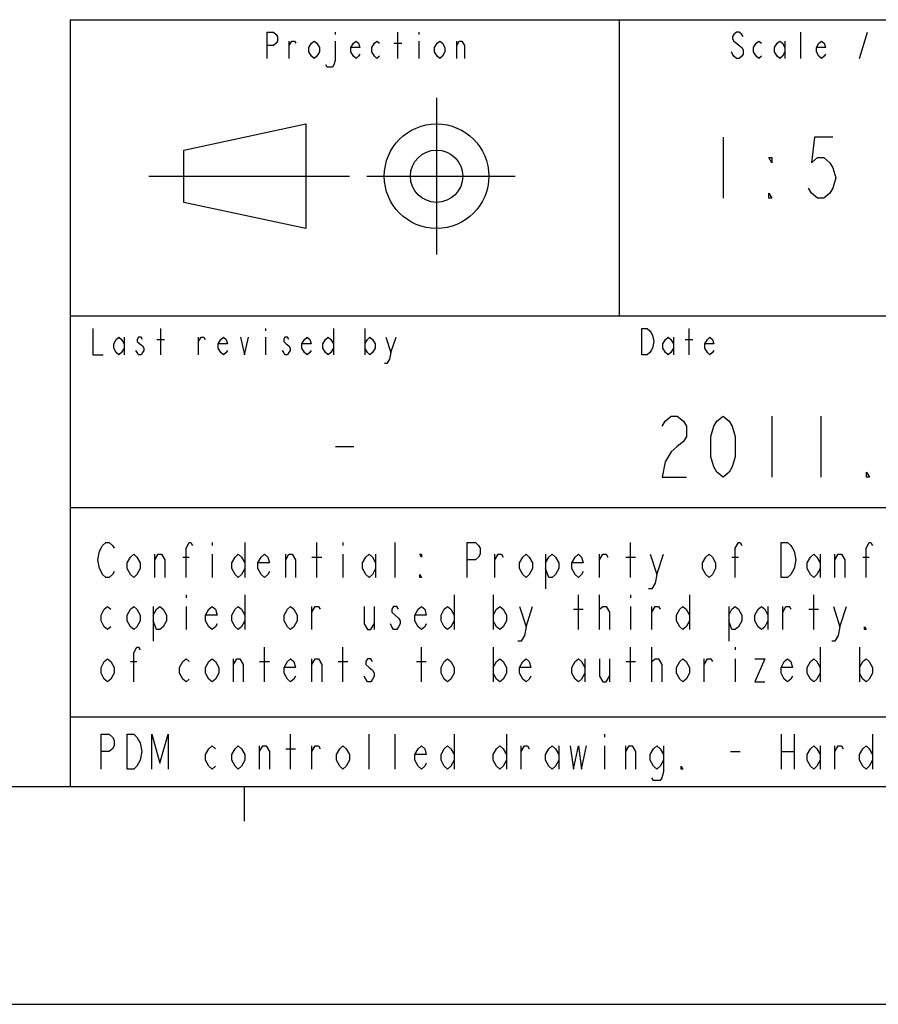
# Model space of a CAD drawing. Header units: millimetres. Extents: x 0 to 2100, y 0 to 1485.
# Tile 7 of 26: x 1111 to 1357, y 0 to 282. Entities that reach past the tile are written whole.
import ezdxf

# ---------------------------------------------------------------- set-up
doc = ezdxf.new("R2010")
doc.units = ezdxf.units.MM
doc.header["$LTSCALE"] = 115.5
doc.layers.get('0').update_dxf_attribs({"linetype": 'CONTINUOUS'})

# ---------------------------------------------------------------- blocks, each defined once
blk = doc.blocks.new('SYMBOL_0_BL0', base_point=(1548.26, 175.13))
at = {"color": 7, "linetype": 'CONTINUOUS'}
for p, q in [((1201.01, 278.88), (1201.01, 278.26)), ((1219.01, 271.38), (1219.01, 278.88)), ((1225.01, 278.88), (1225.01, 278.26)), ((1334.51, 271.38), (1334.51, 278.88)), ((1351.38, 271.38), (1353.63, 278.88)), ((1187.88, 271.38), (1187.88, 276.38)), ((1217.88, 275.76), (1220.13, 275.76)), ((1225.01, 276.38), (1225.01, 271.38)), ((1235.88, 271.38), (1235.88, 276.38)), ((1330.01, 276.38), (1330.01, 271.38)), ((1230.11, 260.09), (1230.11, 215.09)), ((1157.61, 245.09), (1192.61, 252.59)), ((1192.61, 252.59), (1192.61, 222.59)), ((1157.61, 230.09), (1157.61, 245.09)), ((1147.61, 237.59), (1205.11, 237.59)), ((1210.11, 237.59), (1252.61, 237.59)), ((1192.61, 222.59), (1157.61, 230.09)), ((1151.01, 186.38), (1151.01, 193.88)), ((1181.01, 193.88), (1181.01, 193.26)), ((1200.51, 193.88), (1200.51, 186.38)), ((1209.51, 193.88), (1209.51, 186.38)), ((1302.51, 186.38), (1302.51, 193.88)), ((1140.51, 191.38), (1140.51, 186.38)), ((1149.88, 190.76), (1152.13, 190.76)), ((1161.88, 186.38), (1161.88, 191.38)), ((1181.01, 191.38), (1181.01, 186.38)), ((1217.01, 187.01), (1218.51, 191.38)), ((1298.01, 191.38), (1298.01, 186.38)), ((1301.38, 190.76), (1303.63, 190.76))]:
    blk.add_line(p, q, dxfattribs=at)
for points in [[(1181.51, 271.38), (1181.51, 278.88), (1183.38, 278.88), (1184.13, 278.26), (1184.51, 277.63), (1184.51, 276.38), (1184.13, 275.76), (1183.38, 275.13), (1181.51, 275.13)], [(1318.01, 277.63), (1317.63, 278.26), (1316.88, 278.88), (1316.13, 278.88), (1315.38, 278.26), (1315.01, 277.63), (1315.01, 277.01), (1315.38, 276.38), (1316.13, 275.76), (1316.88, 275.13), (1317.63, 274.51), (1318.01, 273.88), (1318.01, 272.63), (1317.63, 272.01), (1316.88, 271.38), (1316.13, 271.38), (1315.38, 272.01), (1315.01, 272.63), (1314.63, 273.26)], [(1187.88, 275.13), (1188.63, 276.38), (1189.38, 276.38), (1189.76, 275.76)], [(1196.51, 273.26), (1195.76, 272.01), (1195.01, 271.38), (1194.26, 272.01), (1193.51, 273.26), (1193.51, 274.51), (1194.26, 275.76), (1195.01, 276.38), (1195.76, 275.76), (1196.51, 274.51), (1196.51, 273.26)], [(1201.01, 276.38), (1201.01, 270.76), (1200.63, 269.51), (1200.26, 268.88), (1198.76, 268.88), (1198.38, 269.51)], [(1208.13, 272.63), (1207.76, 272.01), (1207.01, 271.38), (1206.26, 272.01), (1205.51, 273.26), (1205.51, 274.51), (1206.26, 275.76), (1207.01, 276.38), (1207.76, 275.76), (1208.13, 274.51), (1205.51, 274.51)], [(1213.76, 272.01), (1213.01, 271.38), (1212.26, 272.01), (1211.51, 273.26), (1211.51, 274.51), (1212.26, 275.76), (1213.01, 276.38), (1213.76, 275.76)], [(1232.51, 273.26), (1231.76, 272.01), (1231.01, 271.38), (1230.26, 272.01), (1229.51, 273.26), (1229.51, 274.51), (1230.26, 275.76), (1231.01, 276.38), (1231.76, 275.76), (1232.51, 274.51), (1232.51, 273.26)], [(1235.88, 275.13), (1236.63, 276.38), (1237.38, 276.38), (1238.13, 275.13), (1238.13, 271.38)], [(1323.26, 272.01), (1322.51, 271.38), (1321.76, 272.01), (1321.01, 273.26), (1321.01, 274.51), (1321.76, 275.76), (1322.51, 276.38), (1323.26, 275.76)], [(1330.01, 273.26), (1329.26, 272.01), (1328.51, 271.38), (1327.76, 272.01), (1327.01, 273.26), (1327.01, 274.51), (1327.76, 275.76), (1328.51, 276.38), (1329.26, 275.76), (1330.01, 274.51)], [(1341.63, 272.63), (1341.26, 272.01), (1340.51, 271.38), (1339.76, 272.01), (1339.01, 273.26), (1339.01, 274.51), (1339.76, 275.76), (1340.51, 276.38), (1341.26, 275.76), (1341.63, 274.51), (1339.01, 274.51)], [(1131.51, 193.88), (1131.51, 186.38), (1134.51, 186.38)], [(1289.01, 193.88), (1290.51, 193.88), (1291.26, 193.26), (1291.63, 192.63), (1292.01, 192.01), (1292.38, 190.13), (1292.01, 188.26), (1291.63, 187.63), (1291.26, 187.01), (1290.51, 186.38), (1289.01, 186.38), (1289.01, 193.88)], [(1140.51, 188.26), (1139.76, 187.01), (1139.01, 186.38), (1138.26, 187.01), (1137.51, 188.26), (1137.51, 189.51), (1138.26, 190.76), (1139.01, 191.38), (1139.76, 190.76), (1140.51, 189.51)], [(1145.76, 190.76), (1145.38, 191.38), (1144.63, 191.38), (1144.26, 190.76), (1144.26, 190.13), (1145.01, 189.51), (1145.76, 188.88), (1146.13, 188.26), (1146.13, 187.63), (1145.76, 187.01), (1145.38, 186.38), (1144.63, 186.38), (1144.26, 187.01), (1143.88, 187.63)], [(1161.88, 190.13), (1162.63, 191.38), (1163.38, 191.38), (1163.76, 190.76)], [(1170.13, 187.63), (1169.76, 187.01), (1169.01, 186.38), (1168.26, 187.01), (1167.51, 188.26), (1167.51, 189.51), (1168.26, 190.76), (1169.01, 191.38), (1169.76, 190.76), (1170.13, 189.51), (1167.51, 189.51)], [(1173.88, 191.38), (1175.01, 186.38), (1176.13, 191.38)], [(1187.76, 190.76), (1187.38, 191.38), (1186.63, 191.38), (1186.26, 190.76), (1186.26, 190.13), (1187.01, 189.51), (1187.76, 188.88), (1188.13, 188.26), (1188.13, 187.63), (1187.76, 187.01), (1187.38, 186.38), (1186.63, 186.38), (1186.26, 187.01), (1185.88, 187.63)], [(1194.13, 187.63), (1193.76, 187.01), (1193.01, 186.38), (1192.26, 187.01), (1191.51, 188.26), (1191.51, 189.51), (1192.26, 190.76), (1193.01, 191.38), (1193.76, 190.76), (1194.13, 189.51), (1191.51, 189.51)], [(1200.51, 188.26), (1199.76, 187.01), (1199.01, 186.38), (1198.26, 187.01), (1197.51, 188.26), (1197.51, 189.51), (1198.26, 190.76), (1199.01, 191.38), (1199.76, 190.76), (1200.51, 189.51)], [(1209.51, 189.51), (1210.26, 190.76), (1211.01, 191.38), (1211.76, 190.76), (1212.51, 189.51), (1212.51, 188.26), (1211.76, 187.01), (1211.01, 186.38), (1210.26, 187.01), (1209.51, 188.26)], [(1215.51, 191.38), (1217.01, 187.01), (1216.63, 185.13), (1215.88, 183.88), (1215.13, 183.88)], [(1298.01, 188.26), (1297.26, 187.01), (1296.51, 186.38), (1295.76, 187.01), (1295.01, 188.26), (1295.01, 189.51), (1295.76, 190.76), (1296.51, 191.38), (1297.26, 190.76), (1298.01, 189.51)], [(1309.63, 187.63), (1309.26, 187.01), (1308.51, 186.38), (1307.76, 187.01), (1307.01, 188.26), (1307.01, 189.51), (1307.76, 190.76), (1308.51, 191.38), (1309.26, 190.76), (1309.63, 189.51), (1307.01, 189.51)]]:
    blk.add_lwpolyline(points, dxfattribs=at)
for radius in [15, 7.5]:
    blk.add_circle((1230.11, 237.59), radius, dxfattribs=at)

msp = doc.modelspace()

# ---------------------------------------------------------------- linework, layer by layer
at = {"color": 7, "linetype": 'CONTINUOUS'}
for p, q in [((1125, 282.5), (2025, 282.5)), ((1125, 282.5), (1125, 62.5)), ((1125, 282.5), (2025, 282.5)), ((1125, 282.5), (1125, 62.5)), ((1282.5, 282.5), (1282.5, 197.5)), ((1312.25, 248.75), (1312.25, 231.25)), ((1125, 197.5), (1440, 197.5)), ((1326.25, 168.75), (1326.25, 151.25)), ((1340.25, 168.75), (1340.25, 151.25)), ((1201.125, 160), (1206.375, 160)), ((1125, 142.5), (1747.5, 142.5)), ((1165.75, 132.5), (1165.75, 131.667)), ((1175.125, 132.5), (1175.125, 122.5)), ((1195.75, 122.5), (1195.75, 132.5)), ((1203.25, 132.5), (1203.25, 131.667)), ((1218.25, 122.5), (1218.25, 132.5)), ((1285.75, 122.5), (1285.75, 132.5)), ((1149.344, 122.5), (1149.344, 129.167)), ((1157.313, 128.333), (1159.187, 128.333)), ((1165.75, 129.167), (1165.75, 122.5)), ((1186.844, 122.5), (1186.844, 129.167)), ((1194.344, 128.333), (1197.156, 128.333)), ((1203.25, 129.167), (1203.25, 122.5)), ((1212.625, 129.167), (1212.625, 122.5)), ((1246.844, 122.5), (1246.844, 129.167)), ((1261.375, 129.167), (1261.375, 119.167)), ((1276.844, 122.5), (1276.844, 129.167)), ((1284.344, 128.333), (1287.156, 128.333)), ((1293.25, 123.333), (1295.125, 129.167)), ((1314.813, 128.333), (1316.687, 128.333)), ((1340.125, 129.167), (1340.125, 122.5)), ((1344.344, 122.5), (1344.344, 129.167)), ((1352.312, 128.333), (1354.188, 128.333)), ((1158.25, 117.5), (1158.25, 116.667)), ((1175.125, 117.5), (1175.125, 107.5)), ((1235.125, 117.5), (1235.125, 107.5)), ((1246.375, 117.5), (1246.375, 107.5)), ((1270.75, 107.5), (1270.75, 117.5)), ((1276.844, 107.5), (1276.844, 117.5)), ((1285.75, 117.5), (1285.75, 116.667)), ((1302.625, 117.5), (1302.625, 107.5)), ((1338.25, 107.5), (1338.25, 117.5)), ((1148.875, 114.167), (1148.875, 104.167)), ((1158.25, 114.167), (1158.25, 107.5)), ((1194.344, 107.5), (1194.344, 114.167)), ((1212.156, 114.167), (1212.156, 107.5)), ((1255.75, 108.333), (1257.625, 114.167)), ((1269.344, 113.333), (1272.156, 113.333)), ((1285.75, 114.167), (1285.75, 107.5)), ((1291.844, 107.5), (1291.844, 114.167)), ((1313.875, 114.167), (1313.875, 104.167)), ((1325.125, 114.167), (1325.125, 107.5)), ((1329.344, 107.5), (1329.344, 114.167)), ((1336.844, 113.333), (1339.656, 113.333)), ((1345.75, 108.333), (1347.625, 114.167)), ((1180.75, 92.5), (1180.75, 102.5)), ((1203.25, 92.5), (1203.25, 102.5)), ((1225.75, 92.5), (1225.75, 102.5)), ((1246.375, 102.5), (1246.375, 92.5)), ((1285.75, 92.5), (1285.75, 102.5)), ((1291.844, 92.5), (1291.844, 102.5)), ((1315.75, 102.5), (1315.75, 101.667)), ((1340.125, 102.5), (1340.125, 92.5)), ((1351.375, 102.5), (1351.375, 92.5)), ((1171.844, 92.5), (1171.844, 99.167)), ((1194.344, 92.5), (1194.344, 99.167)), ((1272.625, 99.167), (1272.625, 92.5)), ((1279.656, 99.167), (1279.656, 92.5)), ((1306.844, 92.5), (1306.844, 99.167)), ((1315.75, 99.167), (1315.75, 92.5)), ((1142.312, 98.333), (1144.188, 98.333)), ((1179.344, 98.333), (1182.156, 98.333)), ((1201.844, 98.333), (1204.656, 98.333)), ((1224.344, 98.333), (1227.156, 98.333)), ((1284.344, 98.333), (1287.156, 98.333)), ((1125, 82.5), (1747.5, 82.5)), ((1188.25, 67.5), (1188.25, 77.5)), ((1210.75, 67.5), (1210.75, 77.5)), ((1218.25, 67.5), (1218.25, 77.5)), ((1235.125, 77.5), (1235.125, 67.5)), ((1250.125, 77.5), (1250.125, 67.5)), ((1278.25, 77.5), (1278.25, 76.667)), ((1328.875, 77.5), (1328.875, 67.5)), ((1332.625, 77.5), (1332.625, 67.5)), ((1355.125, 77.5), (1355.125, 67.5)), ((1179.344, 67.5), (1179.344, 74.167)), ((1194.344, 67.5), (1194.344, 74.167)), ((1254.344, 67.5), (1254.344, 74.167)), ((1265.125, 74.167), (1265.125, 67.5)), ((1278.25, 74.167), (1278.25, 67.5)), ((1284.344, 67.5), (1284.344, 74.167)), ((1340.125, 74.167), (1340.125, 67.5)), ((1344.344, 67.5), (1344.344, 74.167)), ((1186.844, 73.333), (1189.656, 73.333)), ((1314.344, 72.5), (1317.156, 72.5)), ((1328.875, 72.5), (1332.625, 72.5)), ((75, 62.5), (2025, 62.5)), ((1125, 62.5), (2025, 62.5)), ((1175, 52.5), (1175, 62.5)), ((0, 0), (2100, 0))]:
    msp.add_line(p, q, dxfattribs=at)
for points in [[(1343.75, 248.75), (1338.5, 248.75), (1337.625, 241.458), (1339.375, 242.917), (1341.125, 242.917), (1342.875, 241.458), (1343.75, 240), (1344.625, 237.083), (1343.75, 234.167), (1342.875, 232.708), (1341.125, 231.25), (1339.375, 231.25), (1337.625, 232.708), (1336.75, 234.167)], [(1326.25, 242.917), (1326.25, 241.458), (1325.375, 242.917), (1326.25, 242.917)], [(1326.25, 231.25), (1325.375, 231.25), (1325.375, 232.708), (1326.25, 231.25)], [(1294.75, 165.833), (1295.625, 167.292), (1297.375, 168.75), (1299.125, 168.75), (1300.875, 167.292), (1301.75, 165.833), (1301.75, 162.917), (1300.875, 161.458), (1299.125, 160), (1297.375, 158.542), (1295.625, 155.625), (1294.75, 151.25), (1301.75, 151.25)], [(1312.25, 151.25), (1310.5, 152.708), (1309.625, 154.167), (1308.75, 157.083), (1308.75, 162.917), (1309.625, 165.833), (1310.5, 167.292), (1312.25, 168.75), (1314, 167.292), (1314.875, 165.833), (1315.75, 162.917), (1315.75, 157.083), (1314.875, 154.167), (1314, 152.708), (1312.25, 151.25)], [(1354.25, 151.25), (1353.375, 151.25), (1353.375, 152.708), (1354.25, 151.25)], [(1137.625, 124.167), (1137.156, 123.333), (1136.219, 122.5), (1135.281, 122.5), (1134.344, 123.333), (1133.875, 124.167), (1133.406, 125), (1132.937, 127.5), (1133.406, 130), (1133.875, 130.833), (1134.344, 131.667), (1135.281, 132.5), (1136.219, 132.5), (1137.156, 131.667), (1137.625, 130.833)], [(1158.25, 122.5), (1158.25, 130.833), (1159.187, 132.5), (1159.656, 132.5), (1160.125, 131.667)], [(1238.875, 122.5), (1238.875, 132.5), (1241.219, 132.5), (1242.156, 131.667), (1242.625, 130.833), (1242.625, 129.167), (1242.156, 128.333), (1241.219, 127.5), (1238.875, 127.5)], [(1315.75, 122.5), (1315.75, 130.833), (1316.687, 132.5), (1317.156, 132.5), (1317.625, 131.667)], [(1328.875, 132.5), (1330.75, 132.5), (1331.687, 131.667), (1332.156, 130.833), (1332.625, 130), (1333.094, 127.5), (1332.625, 125), (1332.156, 124.167), (1331.687, 123.333), (1330.75, 122.5), (1328.875, 122.5), (1328.875, 132.5)], [(1353.25, 122.5), (1353.25, 130.833), (1354.188, 132.5), (1354.656, 132.5), (1355.125, 131.667)], [(1145.125, 125), (1144.188, 123.333), (1143.25, 122.5), (1142.312, 123.333), (1141.375, 125), (1141.375, 126.667), (1142.312, 128.333), (1143.25, 129.167), (1144.188, 128.333), (1145.125, 126.667), (1145.125, 125)], [(1149.344, 127.5), (1150.281, 129.167), (1151.219, 129.167), (1152.156, 127.5), (1152.156, 122.5)], [(1175.125, 125), (1174.187, 123.333), (1173.25, 122.5), (1172.312, 123.333), (1171.375, 125), (1171.375, 126.667), (1172.312, 128.333), (1173.25, 129.167), (1174.187, 128.333), (1175.125, 126.667)], [(1182.156, 124.167), (1181.687, 123.333), (1180.75, 122.5), (1179.813, 123.333), (1178.875, 125), (1178.875, 126.667), (1179.813, 128.333), (1180.75, 129.167), (1181.687, 128.333), (1182.156, 126.667), (1178.875, 126.667)], [(1186.844, 127.5), (1187.781, 129.167), (1188.719, 129.167), (1189.656, 127.5), (1189.656, 122.5)], [(1212.625, 125), (1211.687, 123.333), (1210.75, 122.5), (1209.813, 123.333), (1208.875, 125), (1208.875, 126.667), (1209.813, 128.333), (1210.75, 129.167), (1211.687, 128.333), (1212.625, 126.667)], [(1225.75, 129.167), (1225.75, 128.333), (1225.281, 129.167), (1225.75, 129.167)], [(1246.844, 127.5), (1247.781, 129.167), (1248.719, 129.167), (1249.188, 128.333)], [(1257.625, 125), (1256.687, 123.333), (1255.75, 122.5), (1254.813, 123.333), (1253.875, 125), (1253.875, 126.667), (1254.813, 128.333), (1255.75, 129.167), (1256.687, 128.333), (1257.625, 126.667), (1257.625, 125)], [(1261.375, 126.667), (1262.313, 128.333), (1263.25, 129.167), (1264.187, 128.333), (1265.125, 126.667), (1265.125, 125), (1264.187, 123.333), (1263.25, 122.5), (1262.313, 122.5), (1261.375, 125)], [(1272.156, 124.167), (1271.688, 123.333), (1270.75, 122.5), (1269.812, 123.333), (1268.875, 125), (1268.875, 126.667), (1269.812, 128.333), (1270.75, 129.167), (1271.688, 128.333), (1272.156, 126.667), (1268.875, 126.667)], [(1276.844, 127.5), (1277.781, 129.167), (1278.719, 129.167), (1279.187, 128.333)], [(1291.375, 129.167), (1293.25, 123.333), (1292.781, 120.833), (1291.844, 119.167), (1290.906, 119.167)], [(1310.125, 125), (1309.187, 123.333), (1308.25, 122.5), (1307.313, 123.333), (1306.375, 125), (1306.375, 126.667), (1307.313, 128.333), (1308.25, 129.167), (1309.187, 128.333), (1310.125, 126.667), (1310.125, 125)], [(1340.125, 125), (1339.187, 123.333), (1338.25, 122.5), (1337.313, 123.333), (1336.375, 125), (1336.375, 126.667), (1337.313, 128.333), (1338.25, 129.167), (1339.187, 128.333), (1340.125, 126.667)], [(1344.344, 127.5), (1345.281, 129.167), (1346.219, 129.167), (1347.156, 127.5), (1347.156, 122.5)], [(1225.75, 122.5), (1225.281, 122.5), (1225.281, 123.333), (1225.75, 122.5)], [(1136.688, 108.333), (1135.75, 107.5), (1134.812, 108.333), (1133.875, 110), (1133.875, 111.667), (1134.812, 113.333), (1135.75, 114.167), (1136.688, 113.333)], [(1145.125, 110), (1144.188, 108.333), (1143.25, 107.5), (1142.312, 108.333), (1141.375, 110), (1141.375, 111.667), (1142.312, 113.333), (1143.25, 114.167), (1144.188, 113.333), (1145.125, 111.667), (1145.125, 110)], [(1148.875, 111.667), (1149.813, 113.333), (1150.75, 114.167), (1151.687, 113.333), (1152.625, 111.667), (1152.625, 110), (1151.687, 108.333), (1150.75, 107.5), (1149.813, 107.5), (1148.875, 110)], [(1167.156, 109.167), (1166.688, 108.333), (1165.75, 107.5), (1164.812, 108.333), (1163.875, 110), (1163.875, 111.667), (1164.812, 113.333), (1165.75, 114.167), (1166.688, 113.333), (1167.156, 111.667), (1163.875, 111.667)], [(1175.125, 110), (1174.187, 108.333), (1173.25, 107.5), (1172.312, 108.333), (1171.375, 110), (1171.375, 111.667), (1172.312, 113.333), (1173.25, 114.167), (1174.187, 113.333), (1175.125, 111.667)], [(1190.125, 110), (1189.188, 108.333), (1188.25, 107.5), (1187.312, 108.333), (1186.375, 110), (1186.375, 111.667), (1187.312, 113.333), (1188.25, 114.167), (1189.188, 113.333), (1190.125, 111.667), (1190.125, 110)], [(1194.344, 112.5), (1195.281, 114.167), (1196.219, 114.167), (1196.688, 113.333)], [(1209.344, 114.167), (1209.344, 109.167), (1210.281, 107.5), (1211.219, 107.5), (1212.156, 109.167)], [(1219.188, 113.333), (1218.719, 114.167), (1217.781, 114.167), (1217.312, 113.333), (1217.312, 112.5), (1218.25, 111.667), (1219.188, 110.833), (1219.656, 110), (1219.656, 109.167), (1219.188, 108.333), (1218.719, 107.5), (1217.781, 107.5), (1217.312, 108.333), (1216.844, 109.167)], [(1227.156, 109.167), (1226.687, 108.333), (1225.75, 107.5), (1224.812, 108.333), (1223.875, 110), (1223.875, 111.667), (1224.812, 113.333), (1225.75, 114.167), (1226.687, 113.333), (1227.156, 111.667), (1223.875, 111.667)], [(1235.125, 110), (1234.187, 108.333), (1233.25, 107.5), (1232.313, 108.333), (1231.375, 110), (1231.375, 111.667), (1232.313, 113.333), (1233.25, 114.167), (1234.187, 113.333), (1235.125, 111.667)], [(1246.375, 111.667), (1247.312, 113.333), (1248.25, 114.167), (1249.188, 113.333), (1250.125, 111.667), (1250.125, 110), (1249.188, 108.333), (1248.25, 107.5), (1247.312, 108.333), (1246.375, 110)], [(1253.875, 114.167), (1255.75, 108.333), (1255.281, 105.833), (1254.344, 104.167), (1253.406, 104.167)], [(1276.844, 112.5), (1276.844, 113.333), (1277.781, 114.167), (1278.25, 114.167), (1278.719, 114.167), (1279.656, 112.5), (1279.656, 107.5)], [(1291.844, 112.5), (1292.781, 114.167), (1293.719, 114.167), (1294.188, 113.333)], [(1302.625, 110), (1301.688, 108.333), (1300.75, 107.5), (1299.812, 108.333), (1298.875, 110), (1298.875, 111.667), (1299.812, 113.333), (1300.75, 114.167), (1301.688, 113.333), (1302.625, 111.667)], [(1313.875, 111.667), (1314.813, 113.333), (1315.75, 114.167), (1316.687, 113.333), (1317.625, 111.667), (1317.625, 110), (1316.687, 108.333), (1315.75, 107.5), (1314.813, 107.5), (1313.875, 110)], [(1325.125, 110), (1324.188, 108.333), (1323.25, 107.5), (1322.312, 108.333), (1321.375, 110), (1321.375, 111.667), (1322.312, 113.333), (1323.25, 114.167), (1324.188, 113.333), (1325.125, 111.667)], [(1329.344, 112.5), (1330.281, 114.167), (1331.219, 114.167), (1331.687, 113.333)], [(1343.875, 114.167), (1345.75, 108.333), (1345.281, 105.833), (1344.344, 104.167), (1343.406, 104.167)], [(1353.25, 107.5), (1352.781, 107.5), (1352.781, 108.333), (1353.25, 107.5)], [(1143.25, 92.5), (1143.25, 100.833), (1144.188, 102.5), (1144.656, 102.5), (1145.125, 101.667)], [(1137.625, 95), (1136.688, 93.333), (1135.75, 92.5), (1134.812, 93.333), (1133.875, 95), (1133.875, 96.667), (1134.812, 98.333), (1135.75, 99.167), (1136.688, 98.333), (1137.625, 96.667), (1137.625, 95)], [(1159.187, 93.333), (1158.25, 92.5), (1157.313, 93.333), (1156.375, 95), (1156.375, 96.667), (1157.313, 98.333), (1158.25, 99.167), (1159.187, 98.333)], [(1167.625, 95), (1166.688, 93.333), (1165.75, 92.5), (1164.812, 93.333), (1163.875, 95), (1163.875, 96.667), (1164.812, 98.333), (1165.75, 99.167), (1166.688, 98.333), (1167.625, 96.667), (1167.625, 95)], [(1171.844, 97.5), (1172.781, 99.167), (1173.719, 99.167), (1174.656, 97.5), (1174.656, 92.5)], [(1189.656, 94.167), (1189.188, 93.333), (1188.25, 92.5), (1187.312, 93.333), (1186.375, 95), (1186.375, 96.667), (1187.312, 98.333), (1188.25, 99.167), (1189.188, 98.333), (1189.656, 96.667), (1186.375, 96.667)], [(1194.344, 97.5), (1195.281, 99.167), (1196.219, 99.167), (1197.156, 97.5), (1197.156, 92.5)], [(1211.687, 98.333), (1211.219, 99.167), (1210.281, 99.167), (1209.813, 98.333), (1209.813, 97.5), (1210.75, 96.667), (1211.687, 95.833), (1212.156, 95), (1212.156, 94.167), (1211.687, 93.333), (1211.219, 92.5), (1210.281, 92.5), (1209.813, 93.333), (1209.344, 94.167)], [(1235.125, 95), (1234.187, 93.333), (1233.25, 92.5), (1232.313, 93.333), (1231.375, 95), (1231.375, 96.667), (1232.313, 98.333), (1233.25, 99.167), (1234.187, 98.333), (1235.125, 96.667), (1235.125, 95)], [(1246.375, 96.667), (1247.312, 98.333), (1248.25, 99.167), (1249.188, 98.333), (1250.125, 96.667), (1250.125, 95), (1249.188, 93.333), (1248.25, 92.5), (1247.312, 93.333), (1246.375, 95)], [(1257.156, 94.167), (1256.687, 93.333), (1255.75, 92.5), (1254.813, 93.333), (1253.875, 95), (1253.875, 96.667), (1254.813, 98.333), (1255.75, 99.167), (1256.687, 98.333), (1257.156, 96.667), (1253.875, 96.667)], [(1272.625, 95), (1271.688, 93.333), (1270.75, 92.5), (1269.812, 93.333), (1268.875, 95), (1268.875, 96.667), (1269.812, 98.333), (1270.75, 99.167), (1271.688, 98.333), (1272.625, 96.667)], [(1276.844, 99.167), (1276.844, 94.167), (1277.781, 92.5), (1278.719, 92.5), (1279.656, 94.167)], [(1291.844, 97.5), (1291.844, 98.333), (1292.781, 99.167), (1293.25, 99.167), (1293.719, 99.167), (1294.656, 97.5), (1294.656, 92.5)], [(1302.625, 95), (1301.688, 93.333), (1300.75, 92.5), (1299.812, 93.333), (1298.875, 95), (1298.875, 96.667), (1299.812, 98.333), (1300.75, 99.167), (1301.688, 98.333), (1302.625, 96.667), (1302.625, 95)], [(1306.844, 97.5), (1307.781, 99.167), (1308.719, 99.167), (1309.187, 98.333)], [(1321.375, 99.167), (1324.188, 99.167), (1321.375, 92.5), (1324.188, 92.5)], [(1332.156, 94.167), (1331.687, 93.333), (1330.75, 92.5), (1329.812, 93.333), (1328.875, 95), (1328.875, 96.667), (1329.812, 98.333), (1330.75, 99.167), (1331.687, 98.333), (1332.156, 96.667), (1328.875, 96.667)], [(1340.125, 95), (1339.187, 93.333), (1338.25, 92.5), (1337.313, 93.333), (1336.375, 95), (1336.375, 96.667), (1337.313, 98.333), (1338.25, 99.167), (1339.187, 98.333), (1340.125, 96.667)], [(1351.375, 96.667), (1352.312, 98.333), (1353.25, 99.167), (1354.188, 98.333), (1355.125, 96.667), (1355.125, 95), (1354.188, 93.333), (1353.25, 92.5), (1352.312, 93.333), (1351.375, 95)], [(1133.875, 67.5), (1133.875, 77.5), (1136.219, 77.5), (1137.156, 76.667), (1137.625, 75.833), (1137.625, 74.167), (1137.156, 73.333), (1136.219, 72.5), (1133.875, 72.5)], [(1141.375, 77.5), (1143.25, 77.5), (1144.188, 76.667), (1144.656, 75.833), (1145.125, 75), (1145.594, 72.5), (1145.125, 70), (1144.656, 69.167), (1144.188, 68.333), (1143.25, 67.5), (1141.375, 67.5), (1141.375, 77.5)], [(1148.406, 67.5), (1148.406, 77.5), (1150.75, 69.167), (1153.094, 77.5), (1153.094, 67.5)], [(1166.688, 68.333), (1165.75, 67.5), (1164.812, 68.333), (1163.875, 70), (1163.875, 71.667), (1164.812, 73.333), (1165.75, 74.167), (1166.688, 73.333)], [(1175.125, 70), (1174.187, 68.333), (1173.25, 67.5), (1172.312, 68.333), (1171.375, 70), (1171.375, 71.667), (1172.312, 73.333), (1173.25, 74.167), (1174.187, 73.333), (1175.125, 71.667), (1175.125, 70)], [(1179.344, 72.5), (1180.281, 74.167), (1181.219, 74.167), (1182.156, 72.5), (1182.156, 67.5)], [(1194.344, 72.5), (1195.281, 74.167), (1196.219, 74.167), (1196.688, 73.333)], [(1205.125, 70), (1204.187, 68.333), (1203.25, 67.5), (1202.313, 68.333), (1201.375, 70), (1201.375, 71.667), (1202.313, 73.333), (1203.25, 74.167), (1204.187, 73.333), (1205.125, 71.667), (1205.125, 70)], [(1227.156, 69.167), (1226.687, 68.333), (1225.75, 67.5), (1224.812, 68.333), (1223.875, 70), (1223.875, 71.667), (1224.812, 73.333), (1225.75, 74.167), (1226.687, 73.333), (1227.156, 71.667), (1223.875, 71.667)], [(1235.125, 70), (1234.187, 68.333), (1233.25, 67.5), (1232.313, 68.333), (1231.375, 70), (1231.375, 71.667), (1232.313, 73.333), (1233.25, 74.167), (1234.187, 73.333), (1235.125, 71.667)], [(1250.125, 70), (1249.188, 68.333), (1248.25, 67.5), (1247.312, 68.333), (1246.375, 70), (1246.375, 71.667), (1247.312, 73.333), (1248.25, 74.167), (1249.188, 73.333), (1250.125, 71.667)], [(1254.344, 72.5), (1255.281, 74.167), (1256.219, 74.167), (1256.687, 73.333)], [(1265.125, 70), (1264.187, 68.333), (1263.25, 67.5), (1262.313, 68.333), (1261.375, 70), (1261.375, 71.667), (1262.313, 73.333), (1263.25, 74.167), (1264.187, 73.333), (1265.125, 71.667)], [(1268.406, 74.167), (1269.344, 67.5), (1270.75, 74.167), (1271.688, 67.5), (1273.094, 74.167)], [(1284.344, 72.5), (1285.281, 74.167), (1286.219, 74.167), (1287.156, 72.5), (1287.156, 67.5)], [(1295.125, 70), (1294.188, 68.333), (1293.25, 67.5), (1292.312, 68.333), (1291.375, 70), (1291.375, 71.667), (1292.312, 73.333), (1293.25, 74.167), (1294.188, 73.333), (1295.125, 71.667)], [(1295.125, 74.167), (1295.125, 66.667), (1294.656, 65), (1294.188, 64.167), (1292.312, 64.167), (1291.844, 65)], [(1340.125, 70), (1339.187, 68.333), (1338.25, 67.5), (1337.313, 68.333), (1336.375, 70), (1336.375, 71.667), (1337.313, 73.333), (1338.25, 74.167), (1339.187, 73.333), (1340.125, 71.667)], [(1344.344, 72.5), (1345.281, 74.167), (1346.219, 74.167), (1346.688, 73.333)], [(1355.125, 70), (1354.188, 68.333), (1353.25, 67.5), (1352.312, 68.333), (1351.375, 70), (1351.375, 71.667), (1352.312, 73.333), (1353.25, 74.167), (1354.188, 73.333), (1355.125, 71.667)], [(1300.75, 67.5), (1300.281, 67.5), (1300.281, 68.333), (1300.75, 67.5)]]:
    msp.add_lwpolyline(points, dxfattribs=at)

# ---------------------------------------------------------------- block references
msp.add_blockref('SYMBOL_0_BL0', (1548.255, 175.132), dxfattribs=at)

doc.saveas('drawing.dxf')
